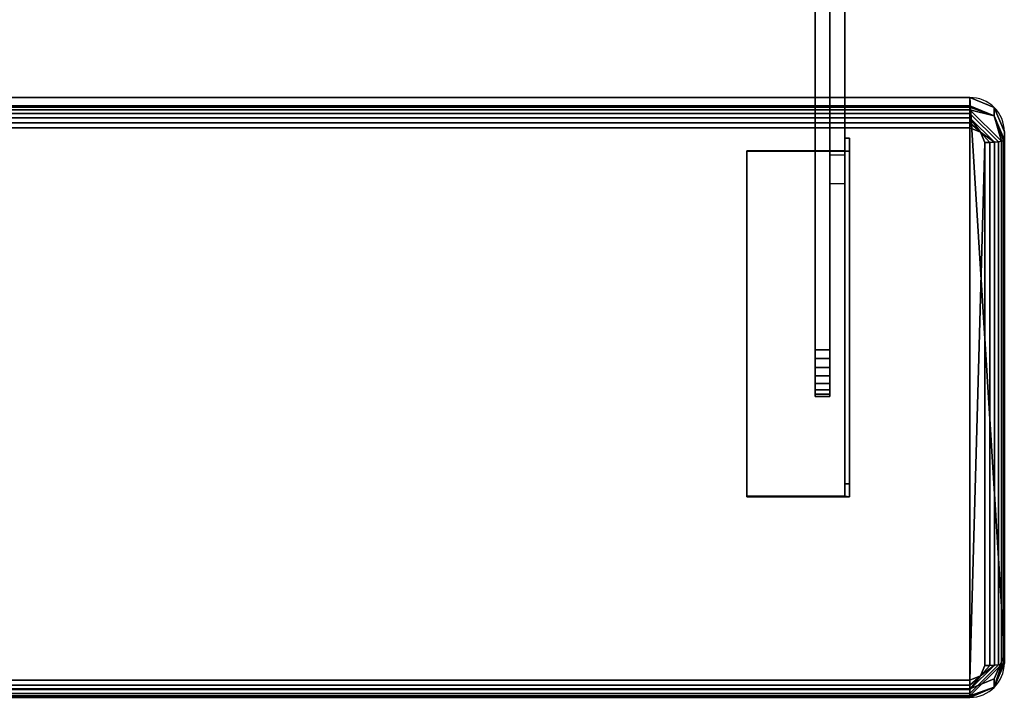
# Model space of a CAD drawing. Header units: inches. Extents: x -17 to 683, y -34 to 37.
# Tile 240 of 256: x 79 to 92, y -33 to -25. Entities that reach past the tile are written whole.
import ezdxf

# ---------------------------------------------------------------- set-up
doc = ezdxf.new("R2010")
doc.units = ezdxf.units.IN
doc.header["$MEASUREMENT"] = 0
for name, color, linetype in [('AFUCH-3-FRFB', 5, 'Continuous'), ('AFUCH-3-HWPT', 4, 'Continuous'), ('AFUCH-P', 2, 'Continuous')]:
    doc.layers.add(name, color=color, linetype=linetype)

# ---------------------------------------------------------------- blocks, each defined once
blk = doc.blocks.new('39G22RO_2')
at = {"layer": 'AFUCH-P'}
for p, q in [((10.49, -18.785), (10.49, -26.722)), ((10.115, -25.015), (10.115, -26.722))]:
    blk.add_line(p, q, dxfattribs=at)
blk.add_lwpolyline([(-12.511, -27.271), (-12.52, -33.805, 0.354312), (-12.082, -34.347), (12.082, -34.347, 0.412004), (12.52, -33.912), (12.52, -27.156, 0.416427), (12.082, -26.722), (-12.082, -26.722, 0.354634)], format="xyb", close=True, dxfattribs=at)
blk = doc.blocks.new('3-39G22RO_2')
at = {"layer": 'AFUCH-3-FRFB'}
mesh = blk.add_polyface(dxfattribs=at)
corners = [(12.082, -26.722, 18.556), (12.392, -26.849, 18.541), (12.52, -27.156, 18.503), (12.52, -33.805, 17.683), (12.392, -34.112, 17.645), (12.082, -34.239, 17.629), (-12.082, -34.239, 17.629), (-12.392, -34.112, 17.645), (-12.52, -33.805, 17.683), (-12.52, -27.156, 18.503), (-12.392, -26.849, 18.541), (-12.082, -26.722, 18.556)]
mesh.append_faces([[corners[k] for k in face] for face in [(6, 11, 0, 5)]], dxfattribs={"vtx0": -1, "vtx2": -1})
mesh.append_faces([[corners[k] for k in face] for face in [(9, 10, 11, 6), (3, 4, 5, 0)]], dxfattribs={"vtx2": -1, "vtx3": -1})
mesh.append_faces([[corners[k] for k in face] for face in [(6, 7, 8, 9), (0, 1, 2, 3)]], dxfattribs={"vtx3": -1})
mesh = blk.add_polyface(dxfattribs=at)
corners = [(12.082, -26.829, 19.425), (12.082, -26.722, 18.556), (-12.082, -26.722, 18.556), (-12.082, -26.829, 19.425)]
mesh.append_faces([[corners[k] for k in face] for face in [(2, 3, 0, 1)]])
mesh = blk.add_polyface(dxfattribs=at)
corners = [(12.082, -26.829, 19.425), (12.392, -26.956, 19.409), (12.52, -27.263, 19.371), (12.52, -27.156, 18.503), (12.392, -26.849, 18.541), (12.082, -26.722, 18.556)]
mesh.append_faces([[corners[k] for k in face] for face in [(5, 0, 1, 4), (2, 3, 4, 1)]], dxfattribs={"vtx2": -1})
mesh = blk.add_polyface(dxfattribs=at)
corners = [(12.082, -27.107, 19.642), (12.082, -27.042, 19.642), (12.082, -26.979, 19.624), (12.082, -26.923, 19.591), (12.082, -26.877, 19.545), (12.082, -26.845, 19.488), (12.082, -26.829, 19.425), (-12.082, -26.829, 19.425), (-12.082, -26.845, 19.488), (-12.082, -26.877, 19.545), (-12.082, -26.923, 19.591), (-12.082, -26.979, 19.624), (-12.082, -27.042, 19.642), (-12.082, -27.107, 19.642)]
mesh.append_faces([[corners[k] for k in face] for face in [(0, 1, 12, 13)]], dxfattribs={"vtx1": -1})
mesh.append_faces([[corners[k] for k in face] for face in [(1, 2, 11, 12), (10, 11, 2, 3), (4, 5, 8, 9), (9, 10, 3, 4)]], dxfattribs={"vtx1": -1, "vtx3": -1})
mesh.append_faces([[corners[k] for k in face] for face in [(5, 6, 7, 8)]], dxfattribs={"vtx3": -1})
mesh = blk.add_polyface(dxfattribs=at)
corners = [(12.52, -27.263, 19.371), (12.392, -26.956, 19.409), (12.082, -26.829, 19.425), (12.082, -26.845, 19.488), (12.082, -26.877, 19.545), (12.082, -26.923, 19.591), (12.082, -26.979, 19.624), (12.082, -27.042, 19.642), (12.082, -27.107, 19.642), (12.215, -27.162, 19.635), (12.27, -27.294, 19.619), (12.334, -27.293, 19.611), (12.395, -27.289, 19.586), (12.446, -27.285, 19.547), (12.486, -27.278, 19.495), (12.511, -27.271, 19.435)]
mesh.append_faces([[corners[k] for k in face] for face in [(11, 9, 10)]], dxfattribs={"vtx0": -1})
mesh.append_faces([[corners[k] for k in face] for face in [(6, 9, 12), (1, 4, 14)]], dxfattribs={"vtx0": -1, "vtx1": -1, "vtx2": -1})
mesh.append_faces([[corners[k] for k in face] for face in [(1, 14, 15)]], dxfattribs={"vtx0": -1, "vtx2": -1})
mesh.append_faces([[corners[k] for k in face] for face in [(8, 9, 7), (2, 3, 1)]], dxfattribs={"vtx1": -1})
mesh.append_faces([[corners[k] for k in face] for face in [(6, 7, 9), (3, 4, 1), (11, 12, 9)]], dxfattribs={"vtx1": -1, "vtx2": -1})
mesh.append_faces([[corners[k] for k in face] for face in [(5, 6, 12, 13), (4, 5, 13, 14)]], dxfattribs={"vtx1": -1, "vtx3": -1})
mesh.append_faces([[corners[k] for k in face] for face in [(15, 0, 1)]], dxfattribs={"vtx2": -1})
mesh = blk.add_polyface(dxfattribs=at)
corners = [(12.27, -27.294, 19.619), (12.215, -27.162, 19.635), (12.082, -27.107, 19.642), (-12.082, -27.107, 19.642), (-12.215, -27.162, 19.635), (-12.27, -27.294, 19.619), (-12.27, -33.943, 18.799), (-12.215, -34.075, 18.783), (-12.082, -34.129, 18.776), (12.082, -34.129, 18.776), (12.215, -34.075, 18.783), (12.27, -33.943, 18.799)]
mesh.append_faces([[corners[k] for k in face] for face in [(3, 8, 9, 2)]], dxfattribs={"vtx0": -1, "vtx2": -1})
mesh.append_faces([[corners[k] for k in face] for face in [(6, 7, 8, 5)]], dxfattribs={"vtx2": -1})
mesh.append_faces([[corners[k] for k in face] for face in [(3, 4, 5, 8), (0, 1, 2, 9)]], dxfattribs={"vtx2": -1, "vtx3": -1})
mesh.append_faces([[corners[k] for k in face] for face in [(9, 10, 11, 0)]], dxfattribs={"vtx3": -1})
mesh = blk.add_polyface(dxfattribs=at)
corners = [(12.52, -27.156, 18.503), (12.52, -27.263, 19.371), (12.52, -33.912, 18.551), (12.52, -33.805, 17.683)]
mesh.append_faces([[corners[k] for k in face] for face in [(0, 1, 2, 3)]])
mesh = blk.add_polyface(dxfattribs=at)
corners = [(12.52, -27.263, 19.371), (12.511, -27.271, 19.435), (12.486, -27.278, 19.495), (12.446, -27.285, 19.547), (12.395, -27.289, 19.586), (12.334, -27.293, 19.611), (12.27, -27.294, 19.619), (12.27, -33.943, 18.799), (12.334, -33.942, 18.791), (12.395, -33.939, 18.766), (12.446, -33.934, 18.726), (12.486, -33.928, 18.675), (12.511, -33.92, 18.615), (12.52, -33.912, 18.551)]
mesh.append_faces([[corners[k] for k in face] for face in [(7, 8, 5, 6)]], dxfattribs={"vtx1": -1})
mesh.append_faces([[corners[k] for k in face] for face in [(8, 9, 4, 5), (3, 4, 9, 10), (11, 12, 1, 2), (2, 3, 10, 11)]], dxfattribs={"vtx1": -1, "vtx3": -1})
mesh.append_faces([[corners[k] for k in face] for face in [(12, 13, 0, 1)]], dxfattribs={"vtx3": -1})
mesh = blk.add_polyface(dxfattribs=at)
corners = [(12.52, -33.805, 17.683), (12.52, -33.912, 18.551), (12.392, -34.219, 18.513), (12.082, -34.347, 18.497), (12.082, -34.239, 17.629), (12.392, -34.112, 17.645)]
mesh.append_faces([[corners[k] for k in face] for face in [(0, 1, 2, 5), (3, 4, 5, 2)]], dxfattribs={"vtx2": -1})
mesh = blk.add_polyface(dxfattribs=at)
corners = [(12.52, -33.912, 18.551), (12.511, -33.92, 18.615), (12.486, -33.928, 18.675), (12.446, -33.934, 18.726), (12.395, -33.939, 18.766), (12.334, -33.942, 18.791), (12.27, -33.943, 18.799), (12.215, -34.075, 18.783), (12.082, -34.129, 18.776), (12.082, -34.192, 18.76), (12.082, -34.249, 18.728), (12.082, -34.296, 18.682), (12.082, -34.329, 18.626), (12.082, -34.346, 18.563), (12.082, -34.347, 18.497), (12.392, -34.219, 18.513)]
mesh.append_faces([[corners[k] for k in face] for face in [(9, 7, 8)]], dxfattribs={"vtx0": -1})
mesh.append_faces([[corners[k] for k in face] for face in [(4, 7, 10), (15, 2, 12)]], dxfattribs={"vtx0": -1, "vtx1": -1, "vtx2": -1})
mesh.append_faces([[corners[k] for k in face] for face in [(15, 12, 13)]], dxfattribs={"vtx0": -1, "vtx2": -1})
mesh.append_faces([[corners[k] for k in face] for face in [(6, 7, 5), (0, 1, 15)]], dxfattribs={"vtx1": -1})
mesh.append_faces([[corners[k] for k in face] for face in [(4, 5, 7), (1, 2, 15), (9, 10, 7)]], dxfattribs={"vtx1": -1, "vtx2": -1})
mesh.append_faces([[corners[k] for k in face] for face in [(3, 4, 10, 11), (2, 3, 11, 12)]], dxfattribs={"vtx1": -1, "vtx3": -1})
mesh.append_faces([[corners[k] for k in face] for face in [(13, 14, 15)]], dxfattribs={"vtx2": -1})
mesh = blk.add_polyface(dxfattribs=at)
corners = [(12.082, -34.347, 18.497), (12.082, -34.346, 18.563), (12.082, -34.329, 18.626), (12.082, -34.296, 18.682), (12.082, -34.249, 18.728), (12.082, -34.192, 18.76), (12.082, -34.129, 18.776), (-12.082, -34.129, 18.776), (-12.082, -34.192, 18.76), (-12.082, -34.249, 18.728), (-12.082, -34.296, 18.682), (-12.082, -34.329, 18.626), (-12.082, -34.346, 18.563), (-12.082, -34.347, 18.497)]
mesh.append_faces([[corners[k] for k in face] for face in [(7, 8, 5, 6)]], dxfattribs={"vtx1": -1})
mesh.append_faces([[corners[k] for k in face] for face in [(8, 9, 4, 5), (3, 4, 9, 10), (11, 12, 1, 2), (2, 3, 10, 11)]], dxfattribs={"vtx1": -1, "vtx3": -1})
mesh.append_faces([[corners[k] for k in face] for face in [(12, 13, 0, 1)]], dxfattribs={"vtx3": -1})
mesh = blk.add_polyface(dxfattribs=at)
corners = [(12.082, -34.239, 17.629), (12.082, -34.347, 18.497), (-12.082, -34.347, 18.497), (-12.082, -34.239, 17.629)]
mesh.append_faces([[corners[k] for k in face] for face in [(0, 1, 2, 3)]])
at = {"layer": 'AFUCH-3-HWPT'}
mesh = blk.add_polyface(dxfattribs=at)
corners = [(10.303, -20.658, 15.551), (10.303, -18.951, 13.633), (10.303, -18.861, 13.502), (10.303, -18.804, 13.353), (10.303, -18.785, 13.196), (10.303, -18.805, 13.038), (10.303, -18.862, 12.889), (10.303, -18.952, 12.759), (10.303, -19.072, 12.654), (10.303, -19.213, 12.581), (10.303, -19.368, 12.544), (10.303, -19.527, 12.546), (10.303, -19.681, 12.585), (10.303, -22.395, 13.646), (10.303, -27.819, 17.352), (10.303, -27.893, 17.417), (10.303, -27.949, 17.497), (10.303, -27.984, 17.588), (10.303, -27.997, 17.685), (10.303, -27.985, 17.783), (10.303, -27.951, 17.874), (10.303, -27.896, 17.955), (10.303, -27.823, 18.021), (10.303, -27.737, 18.067), (10.303, -27.642, 18.091), (10.303, -27.544, 18.091), (10.303, -27.449, 18.069)]
mesh.append_faces([[corners[k] for k in face] for face in [(24, 22, 23), (18, 16, 17), (4, 2, 3)]], dxfattribs={"vtx0": -1})
mesh.append_faces([[corners[k] for k in face] for face in [(6, 2, 4, 5)]], dxfattribs={"vtx0": -1, "vtx1": -1})
mesh.append_faces([[corners[k] for k in face] for face in [(20, 24, 16), (6, 12, 2)]], dxfattribs={"vtx0": -1, "vtx1": -1, "vtx2": -1})
mesh.append_faces([[corners[k] for k in face] for face in [(26, 13, 14), (0, 12, 13, 26)]], dxfattribs={"vtx0": -1, "vtx2": -1})
mesh.append_faces([[corners[k] for k in face] for face in [(12, 0, 1, 2)]], dxfattribs={"vtx0": -1, "vtx3": -1})
mesh.append_faces([[corners[k] for k in face] for face in [(7, 8, 6)]], dxfattribs={"vtx1": -1})
mesh.append_faces([[corners[k] for k in face] for face in [(15, 16, 26, 14)]], dxfattribs={"vtx1": -1, "vtx2": -1})
mesh.append_faces([[corners[k] for k in face] for face in [(20, 21, 22, 24), (24, 25, 26, 16), (18, 19, 20, 16), (10, 11, 12, 6), (8, 9, 10, 6)]], dxfattribs={"vtx2": -1, "vtx3": -1})
mesh = blk.add_polyface(dxfattribs=at)
corners = [(10.49, -20.658, 15.551), (10.49, -27.449, 18.069), (10.49, -27.544, 18.091), (10.49, -27.642, 18.091), (10.49, -27.737, 18.067), (10.49, -27.823, 18.021), (10.49, -27.896, 17.955), (10.49, -27.951, 17.874), (10.49, -27.985, 17.783), (10.49, -27.997, 17.685), (10.49, -27.984, 17.588), (10.49, -27.949, 17.497), (10.49, -27.893, 17.417), (10.49, -27.819, 17.352), (10.49, -22.395, 13.646), (10.49, -19.681, 12.585), (10.49, -19.527, 12.546), (10.49, -19.368, 12.544), (10.49, -19.213, 12.581), (10.49, -19.072, 12.654), (10.49, -18.952, 12.759), (10.49, -18.862, 12.889), (10.49, -18.805, 13.038), (10.49, -18.785, 13.196), (10.49, -18.804, 13.353), (10.49, -18.861, 13.502), (10.49, -18.951, 13.633)]
mesh.append_faces([[corners[k] for k in face] for face in [(25, 23, 24)]], dxfattribs={"vtx0": -1})
mesh.append_faces([[corners[k] for k in face] for face in [(7, 11, 3)]], dxfattribs={"vtx0": -1, "vtx1": -1, "vtx2": -1})
mesh.append_faces([[corners[k] for k in face] for face in [(15, 21, 25, 26)]], dxfattribs={"vtx0": -1, "vtx1": -1, "vtx3": -1})
mesh.append_faces([[corners[k] for k in face] for face in [(0, 14, 15, 26), (1, 13, 14, 0)]], dxfattribs={"vtx0": -1, "vtx2": -1})
mesh.append_faces([[corners[k] for k in face] for face in [(1, 11, 12, 13)]], dxfattribs={"vtx0": -1, "vtx3": -1})
mesh.append_faces([[corners[k] for k in face] for face in [(19, 20, 21), (5, 6, 7), (7, 8, 9)]], dxfattribs={"vtx2": -1})
mesh.append_faces([[corners[k] for k in face] for face in [(21, 22, 23, 25), (17, 18, 19, 21), (15, 16, 17, 21), (1, 2, 3, 11), (3, 4, 5, 7), (9, 10, 11, 7)]], dxfattribs={"vtx2": -1, "vtx3": -1})
mesh = blk.add_polyface(dxfattribs=at)
corners = [(10.303, -20.658, 15.551), (10.303, -27.449, 18.069), (10.49, -27.449, 18.069), (10.49, -20.658, 15.551)]
mesh.append_faces([[corners[k] for k in face] for face in [(3, 0, 1, 2)]])
mesh = blk.add_polyface(dxfattribs=at)
corners = [(10.303, -27.819, 17.352), (10.303, -22.395, 13.646), (10.49, -22.395, 13.646), (10.49, -27.819, 17.352)]
mesh.append_faces([[corners[k] for k in face] for face in [(3, 0, 1, 2)]])
mesh = blk.add_polyface(dxfattribs=at)
corners = [(10.115, -29.929, 17.788), (10.115, -24.385, 15.631), (10.115, -24.27, 15.569), (10.115, -24.174, 15.482), (10.115, -24.101, 15.373), (10.115, -24.057, 15.251), (10.115, -24.044, 15.121), (10.115, -24.063, 14.992), (10.115, -24.112, 14.871), (10.115, -24.189, 14.766), (10.115, -24.289, 14.682), (10.115, -24.407, 14.625), (10.115, -24.534, 14.599), (10.115, -24.665, 14.604), (10.115, -24.79, 14.64), (10.115, -30.26, 16.977), (10.115, -30.357, 17.035), (10.115, -30.437, 17.115), (10.115, -30.493, 17.214), (10.115, -30.522, 17.323), (10.115, -30.522, 17.436), (10.115, -30.493, 17.545), (10.115, -30.437, 17.644), (10.115, -30.358, 17.725), (10.115, -30.261, 17.782), (10.115, -30.152, 17.813), (10.115, -30.039, 17.815)]
mesh.append_faces([[corners[k] for k in face] for face in [(8, 5, 6, 7)]], dxfattribs={"vtx0": -1})
mesh.append_faces([[corners[k] for k in face] for face in [(5, 14, 3, 4)]], dxfattribs={"vtx0": -1, "vtx1": -1})
mesh.append_faces([[corners[k] for k in face] for face in [(14, 5, 8)]], dxfattribs={"vtx0": -1, "vtx1": -1, "vtx2": -1})
mesh.append_faces([[corners[k] for k in face] for face in [(1, 14, 15)]], dxfattribs={"vtx0": -1, "vtx2": -1})
mesh.append_faces([[corners[k] for k in face] for face in [(20, 23, 24, 0)]], dxfattribs={"vtx0": -1, "vtx2": -1, "vtx3": -1})
mesh.append_faces([[corners[k] for k in face] for face in [(11, 12, 10)]], dxfattribs={"vtx1": -1})
mesh.append_faces([[corners[k] for k in face] for face in [(15, 16, 0, 1)]], dxfattribs={"vtx1": -1, "vtx3": -1})
mesh.append_faces([[corners[k] for k in face] for face in [(21, 22, 23, 20), (25, 26, 0, 24)]], dxfattribs={"vtx2": -1})
mesh.append_faces([[corners[k] for k in face] for face in [(18, 19, 20, 0), (16, 17, 18, 0), (1, 2, 3, 14), (12, 13, 14, 10), (8, 9, 10, 14)]], dxfattribs={"vtx2": -1, "vtx3": -1})
mesh = blk.add_polyface(dxfattribs=at)
corners = [(10.303, -29.929, 17.788), (10.303, -30.039, 17.815), (10.303, -30.152, 17.813), (10.303, -30.261, 17.782), (10.303, -30.358, 17.725), (10.303, -30.437, 17.644), (10.303, -30.493, 17.545), (10.303, -30.522, 17.436), (10.303, -30.522, 17.323), (10.303, -30.493, 17.214), (10.303, -30.437, 17.115), (10.303, -30.357, 17.035), (10.303, -30.26, 16.977), (10.303, -24.79, 14.64), (10.303, -24.665, 14.604), (10.303, -24.534, 14.599), (10.303, -24.407, 14.625), (10.303, -24.289, 14.682), (10.303, -24.189, 14.766), (10.303, -24.112, 14.871), (10.303, -24.063, 14.992), (10.303, -24.044, 15.121), (10.303, -24.057, 15.251), (10.303, -24.101, 15.373), (10.303, -24.174, 15.482), (10.303, -24.27, 15.569), (10.303, -24.385, 15.631)]
mesh.append_faces([[corners[k] for k in face] for face in [(12, 0, 9)]], dxfattribs={"vtx0": -1, "vtx1": -1, "vtx2": -1})
mesh.append_faces([[corners[k] for k in face] for face in [(17, 24, 13, 15)]], dxfattribs={"vtx0": -1, "vtx1": -1, "vtx2": -1, "vtx3": -1})
mesh.append_faces([[corners[k] for k in face] for face in [(7, 3, 4), (9, 2, 3)]], dxfattribs={"vtx0": -1, "vtx2": -1})
mesh.append_faces([[corners[k] for k in face] for face in [(21, 22, 19, 20), (16, 17, 15), (11, 12, 9, 10)]], dxfattribs={"vtx1": -1})
mesh.append_faces([[corners[k] for k in face] for face in [(12, 13, 26, 0)]], dxfattribs={"vtx1": -1, "vtx3": -1})
mesh.append_faces([[corners[k] for k in face] for face in [(13, 14, 15)]], dxfattribs={"vtx2": -1})
mesh.append_faces([[corners[k] for k in face] for face in [(22, 23, 24, 17), (24, 25, 26, 13), (17, 18, 19, 22), (0, 1, 2, 9), (7, 8, 9, 3)]], dxfattribs={"vtx2": -1, "vtx3": -1})
mesh.append_faces([[corners[k] for k in face] for face in [(4, 5, 6, 7)]], dxfattribs={"vtx3": -1})
mesh = blk.add_polyface(dxfattribs=at)
corners = [(10.115, -24.385, 15.631), (10.115, -29.929, 17.788), (10.303, -29.929, 17.788), (10.303, -24.385, 15.631)]
mesh.append_faces([[corners[k] for k in face] for face in [(0, 1, 2, 3)]])
mesh = blk.add_polyface(dxfattribs=at)
corners = [(10.115, -30.26, 16.977), (10.115, -24.79, 14.64), (10.303, -24.79, 14.64), (10.303, -30.26, 16.977)]
mesh.append_faces([[corners[k] for k in face] for face in [(3, 0, 1, 2)]])
mesh = blk.add_polyface(dxfattribs=at)
corners = [(10.553, -27.405, 18.472), (10.553, -27.24, 17.135), (10.49, -27.24, 17.135), (10.49, -27.398, 18.41), (9.244, -27.398, 18.41), (9.244, -27.405, 18.472)]
mesh.append_faces([[corners[k] for k in face] for face in [(1, 2, 3, 0)]], dxfattribs={"vtx2": -1})
mesh.append_faces([[corners[k] for k in face] for face in [(3, 4, 5, 0)]], dxfattribs={"vtx3": -1})
mesh = blk.add_polyface(dxfattribs=at)
corners = [(10.49, -27.398, 18.41), (10.49, -27.24, 17.135), (10.49, -31.631, 16.594), (10.49, -31.788, 17.868)]
mesh.append_faces([[corners[k] for k in face] for face in [(3, 0, 1, 2)]])
mesh = blk.add_polyface(dxfattribs=at)
corners = [(10.49, -27.24, 17.135), (10.553, -27.24, 17.135), (10.553, -31.631, 16.594), (10.49, -31.631, 16.594)]
mesh.append_faces([[corners[k] for k in face] for face in [(0, 1, 2, 3)]])
mesh = blk.add_polyface(dxfattribs=at)
corners = [(10.553, -27.24, 17.135), (10.553, -27.405, 18.472), (10.553, -31.796, 17.93), (10.553, -31.631, 16.594)]
mesh.append_faces([[corners[k] for k in face] for face in [(3, 0, 1, 2)]])
mesh = blk.add_polyface(dxfattribs=at)
corners = [(9.244, -27.405, 18.472), (9.244, -27.398, 18.41), (9.244, -31.788, 17.868), (9.244, -31.796, 17.93)]
mesh.append_faces([[corners[k] for k in face] for face in [(0, 1, 2, 3)]])
mesh = blk.add_polyface(dxfattribs=at)
corners = [(9.244, -27.398, 18.41), (10.49, -27.398, 18.41), (10.49, -31.788, 17.868), (9.244, -31.788, 17.868)]
mesh.append_faces([[corners[k] for k in face] for face in [(3, 0, 1, 2)]])
mesh = blk.add_polyface(dxfattribs=at)
corners = [(10.553, -27.405, 18.472), (9.244, -27.405, 18.472), (9.244, -31.796, 17.93), (10.553, -31.796, 17.93)]
mesh.append_faces([[corners[k] for k in face] for face in [(0, 1, 2, 3)]])
mesh = blk.add_polyface(dxfattribs=at)
corners = [(10.115, -29.929, 17.788), (10.115, -30.039, 17.815), (10.115, -30.152, 17.813), (10.115, -30.261, 17.782), (10.115, -30.358, 17.725), (10.115, -30.437, 17.644), (10.115, -30.493, 17.545), (10.115, -30.522, 17.436), (10.115, -30.522, 17.323), (10.115, -30.493, 17.214), (10.115, -30.437, 17.115), (10.115, -30.357, 17.035), (10.115, -30.26, 16.977), (10.303, -30.26, 16.977), (10.303, -30.357, 17.035), (10.303, -30.437, 17.115), (10.303, -30.493, 17.214), (10.303, -30.522, 17.323), (10.303, -30.522, 17.436), (10.303, -30.493, 17.545), (10.303, -30.437, 17.644), (10.303, -30.358, 17.725), (10.303, -30.261, 17.782), (10.303, -30.152, 17.813), (10.303, -30.039, 17.815), (10.303, -29.929, 17.788)]
mesh.append_faces([[corners[k] for k in face] for face in [(13, 14, 11, 12), (0, 1, 24, 25)]], dxfattribs={"vtx1": -1})
mesh.append_faces([[corners[k] for k in face] for face in [(14, 15, 10, 11), (16, 17, 8, 9), (15, 16, 9, 10), (17, 18, 7, 8), (6, 7, 18, 19), (19, 20, 5, 6), (20, 21, 4, 5), (22, 23, 2, 3), (21, 22, 3, 4), (23, 24, 1, 2)]], dxfattribs={"vtx1": -1, "vtx3": -1})
mesh = blk.add_polyface(dxfattribs=at)
corners = [(10.553, -31.796, 17.93), (9.244, -31.796, 17.93), (9.244, -31.788, 17.868), (10.49, -31.788, 17.868), (10.49, -31.631, 16.594), (10.553, -31.631, 16.594)]
mesh.append_faces([[corners[k] for k in face] for face in [(1, 2, 3, 0)]], dxfattribs={"vtx2": -1})
mesh.append_faces([[corners[k] for k in face] for face in [(3, 4, 5, 0)]], dxfattribs={"vtx3": -1})

msp = doc.modelspace()

# ---------------------------------------------------------------- block references
for name in ['39G22RO_2', '3-39G22RO_2']:
    msp.add_blockref(name, (79.219, 1.102, 9.761))

doc.saveas('drawing.dxf')
